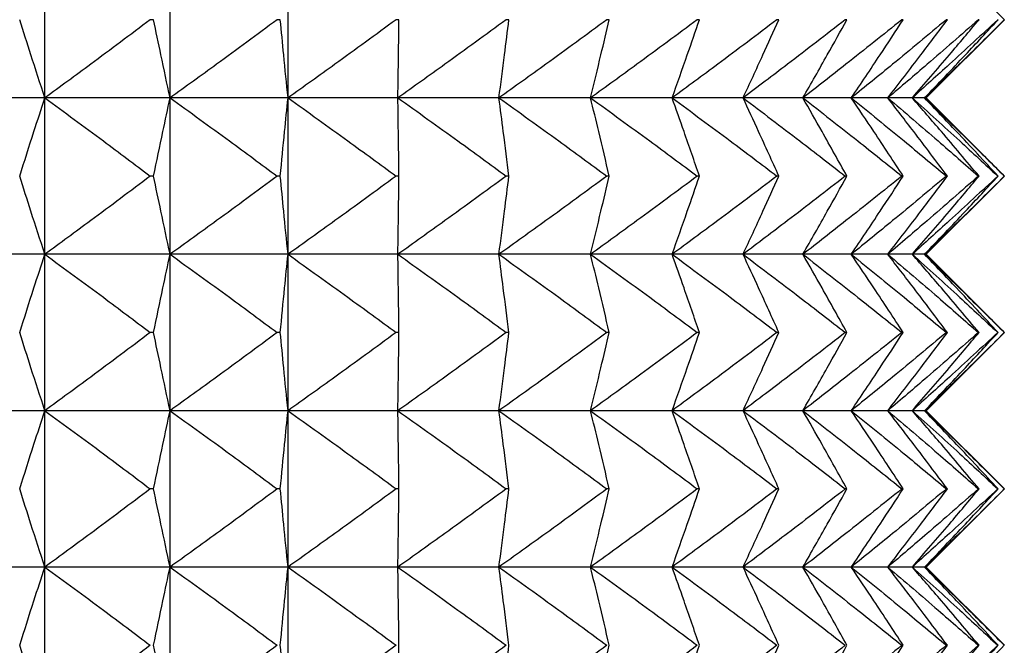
# Model space of a CAD drawing. Header units: millimetres. Extents: x 0 to 210, y 0 to 297.
# Tile 77 of 80: x 178.27 to 180.16, y 272.18 to 273.38. Entities that reach past the tile are written whole.
import ezdxf

# ---------------------------------------------------------------- set-up
doc = ezdxf.new("R2010")
doc.units = ezdxf.units.MM

msp = doc.modelspace()

# ---------------------------------------------------------------- linework, layer by layer
at = {"color": 7, "linetype": 'Continuous', "lineweight": 25}
for p, q in [((178.3182, 273.2273), (178.3182, 273.5273)), ((178.5586, 273.2273), (178.5586, 273.5273)), ((178.785, 273.2273), (178.785, 273.5273)), ((180.1603, 273.3773), (180.0103, 273.5273)), ((178.5269, 273.3773), (178.5205, 273.3773)), ((178.7702, 273.3773), (178.7642, 273.3773)), ((178.9981, 273.3773), (178.9925, 273.3773)), ((179.2091, 273.3773), (179.2039, 273.3773)), ((179.4018, 273.3773), (179.3971, 273.3773)), ((179.575, 273.3773), (179.5708, 273.3773)), ((179.7274, 273.3773), (179.7238, 273.3773)), ((179.8581, 273.3773), (179.855, 273.3773)), ((179.9661, 273.3773), (179.9637, 273.3773)), ((180.0103, 273.2273), (180.1603, 273.3773)), ((180.0509, 273.3773), (180.049, 273.3773)), ((180.1117, 273.3773), (180.1105, 273.3773)), ((180.1483, 273.3773), (180.1476, 273.3773)), ((178.3182, 273.2273), (178.0655, 273.2273)), ((178.3182, 272.9273), (178.3182, 273.2273)), ((178.5586, 273.2273), (178.3182, 273.2273)), ((178.5586, 272.9273), (178.5586, 273.2273)), ((178.785, 273.2273), (178.5586, 273.2273)), ((178.785, 272.9273), (178.785, 273.2273)), ((178.996, 273.2273), (178.785, 273.2273)), ((179.19, 273.2273), (178.996, 273.2273)), ((179.3659, 273.2273), (179.19, 273.2273)), ((179.5225, 273.2273), (179.3659, 273.2273)), ((179.6587, 273.2273), (179.5225, 273.2273)), ((179.7736, 273.2273), (179.6587, 273.2273)), ((179.8665, 273.2273), (179.7736, 273.2273)), ((179.9366, 273.2273), (179.8665, 273.2273)), ((179.9837, 273.2273), (179.9366, 273.2273)), ((180.0073, 273.2273), (179.9837, 273.2273)), ((180.0103, 273.2273), (180.0073, 273.2273)), ((180.1603, 273.0773), (180.0103, 273.2273)), ((178.5269, 273.0773), (178.5205, 273.0773)), ((178.7702, 273.0773), (178.7642, 273.0773)), ((178.9981, 273.0773), (178.9925, 273.0773)), ((179.2091, 273.0773), (179.2039, 273.0773)), ((179.4018, 273.0773), (179.3971, 273.0773)), ((179.575, 273.0773), (179.5708, 273.0773)), ((179.7274, 273.0773), (179.7238, 273.0773)), ((179.8581, 273.0773), (179.855, 273.0773)), ((179.9661, 273.0773), (179.9637, 273.0773)), ((180.0103, 272.9273), (180.1603, 273.0773)), ((180.0509, 273.0773), (180.049, 273.0773)), ((180.1117, 273.0773), (180.1105, 273.0773)), ((180.1483, 273.0773), (180.1476, 273.0773)), ((178.3182, 272.9273), (178.0655, 272.9273)), ((178.3182, 272.6273), (178.3182, 272.9273)), ((178.5586, 272.9273), (178.3182, 272.9273)), ((178.5586, 272.6273), (178.5586, 272.9273)), ((178.785, 272.9273), (178.5586, 272.9273)), ((178.785, 272.6273), (178.785, 272.9273)), ((178.996, 272.9273), (178.785, 272.9273)), ((179.19, 272.9273), (178.996, 272.9273)), ((179.3659, 272.9273), (179.19, 272.9273)), ((179.5225, 272.9273), (179.3659, 272.9273)), ((179.6587, 272.9273), (179.5225, 272.9273)), ((179.7736, 272.9273), (179.6587, 272.9273)), ((179.8665, 272.9273), (179.7736, 272.9273)), ((179.9366, 272.9273), (179.8665, 272.9273)), ((179.9837, 272.9273), (179.9366, 272.9273)), ((180.0073, 272.9273), (179.9837, 272.9273)), ((180.0103, 272.9273), (180.0073, 272.9273)), ((180.1603, 272.7773), (180.0103, 272.9273)), ((178.5269, 272.7773), (178.5205, 272.7773)), ((178.7702, 272.7773), (178.7642, 272.7773)), ((178.9981, 272.7773), (178.9925, 272.7773)), ((179.2091, 272.7773), (179.2039, 272.7773)), ((179.4018, 272.7773), (179.3971, 272.7773)), ((179.575, 272.7773), (179.5708, 272.7773)), ((179.7274, 272.7773), (179.7238, 272.7773)), ((179.8581, 272.7773), (179.855, 272.7773)), ((179.9661, 272.7773), (179.9637, 272.7773)), ((180.0103, 272.6273), (180.1603, 272.7773)), ((180.0509, 272.7773), (180.049, 272.7773)), ((180.1117, 272.7773), (180.1105, 272.7773)), ((180.1483, 272.7773), (180.1476, 272.7773)), ((178.3182, 272.6273), (178.0655, 272.6273)), ((178.3182, 272.3273), (178.3182, 272.6273)), ((178.5586, 272.6273), (178.3182, 272.6273)), ((178.5586, 272.3273), (178.5586, 272.6273)), ((178.785, 272.6273), (178.5586, 272.6273)), ((178.785, 272.3273), (178.785, 272.6273)), ((178.996, 272.6273), (178.785, 272.6273)), ((179.19, 272.6273), (178.996, 272.6273)), ((179.3659, 272.6273), (179.19, 272.6273)), ((179.5225, 272.6273), (179.3659, 272.6273)), ((179.6587, 272.6273), (179.5225, 272.6273)), ((179.7736, 272.6273), (179.6587, 272.6273)), ((179.8665, 272.6273), (179.7736, 272.6273)), ((179.9366, 272.6273), (179.8665, 272.6273)), ((179.9837, 272.6273), (179.9366, 272.6273)), ((180.0073, 272.6273), (179.9837, 272.6273)), ((180.0103, 272.6273), (180.0073, 272.6273)), ((180.1603, 272.4773), (180.0103, 272.6273)), ((178.5269, 272.4773), (178.5205, 272.4773)), ((178.7702, 272.4773), (178.7642, 272.4773)), ((178.9981, 272.4773), (178.9925, 272.4773)), ((179.2091, 272.4773), (179.2039, 272.4773)), ((179.4018, 272.4773), (179.3971, 272.4773)), ((179.575, 272.4773), (179.5708, 272.4773)), ((179.7274, 272.4773), (179.7238, 272.4773)), ((179.8581, 272.4773), (179.855, 272.4773)), ((179.9661, 272.4773), (179.9637, 272.4773)), ((180.0103, 272.3273), (180.1603, 272.4773)), ((180.0509, 272.4773), (180.049, 272.4773)), ((180.1117, 272.4773), (180.1105, 272.4773)), ((180.1483, 272.4773), (180.1476, 272.4773)), ((178.3182, 272.3273), (178.0655, 272.3273)), ((178.3182, 272.0273), (178.3182, 272.3273)), ((178.5586, 272.3273), (178.3182, 272.3273)), ((178.5586, 272.0273), (178.5586, 272.3273)), ((178.785, 272.3273), (178.5586, 272.3273)), ((178.785, 272.0273), (178.785, 272.3273)), ((178.996, 272.3273), (178.785, 272.3273)), ((179.19, 272.3273), (178.996, 272.3273)), ((179.3659, 272.3273), (179.19, 272.3273)), ((179.5225, 272.3273), (179.3659, 272.3273)), ((179.6587, 272.3273), (179.5225, 272.3273)), ((179.7736, 272.3273), (179.6587, 272.3273)), ((179.8665, 272.3273), (179.7736, 272.3273)), ((179.9366, 272.3273), (179.8665, 272.3273)), ((179.9837, 272.3273), (179.9366, 272.3273)), ((180.0073, 272.3273), (179.9837, 272.3273)), ((180.0103, 272.3273), (180.0073, 272.3273)), ((180.1603, 272.1773), (180.0103, 272.3273))]:
    msp.add_line(p, q, dxfattribs=at)
for points, knots in [([(178.3182, 273.2273), (178.3092, 273.2548), (178.2929, 273.3047), (178.277, 273.3548), (178.2699, 273.3773)], [0, 0, 0, 0, 0.550653, 1, 1, 1, 1]), ([(178.5205, 273.3773), (178.4825, 273.3487), (178.4154, 273.2983), (178.3476, 273.2488), (178.3182, 273.2273)], [0, 0, 0, 0, 0.566751, 1, 1, 1, 1]), ([(178.5586, 273.2273), (178.5527, 273.2548), (178.542, 273.3048), (178.5316, 273.3548), (178.5269, 273.3773)], [0, 0, 0, 0, 0.550413, 1, 1, 1, 1]), ([(178.7642, 273.3773), (178.7255, 273.3487), (178.6573, 273.2983), (178.5884, 273.2488), (178.5586, 273.2273)], [0, 0, 0, 0, 0.566717, 1, 1, 1, 1]), ([(178.785, 273.2273), (178.7822, 273.2548), (178.7772, 273.3048), (178.7724, 273.3548), (178.7702, 273.3773)], [0, 0, 0, 0, 0.550259, 1, 1, 1, 1]), ([(178.9925, 273.3773), (178.9535, 273.3487), (178.8846, 273.2983), (178.8151, 273.2488), (178.785, 273.2273)], [0, 0, 0, 0, 0.566697, 1, 1, 1, 1]), ([(178.996, 273.2273), (178.9963, 273.2548), (178.9971, 273.3048), (178.9978, 273.3548), (178.9981, 273.3773)], [0, 0, 0, 0, 0.550215, 1, 1, 1, 1]), ([(179.2039, 273.3773), (179.1648, 273.3487), (179.0958, 273.2983), (179.0261, 273.2488), (178.996, 273.2273)], [0, 0, 0, 0, 0.566692, 1, 1, 1, 1]), ([(179.19, 273.2273), (179.1936, 273.2548), (179.2, 273.3048), (179.2063, 273.3548), (179.2091, 273.3773)], [0, 0, 0, 0, 0.550288, 1, 1, 1, 1]), ([(179.3971, 273.3773), (179.3582, 273.3487), (179.2895, 273.2983), (179.2201, 273.2488), (179.19, 273.2273)], [0, 0, 0, 0, 0.566701, 1, 1, 1, 1]), ([(179.3659, 273.2273), (179.3726, 273.2548), (179.3847, 273.3048), (179.3965, 273.3548), (179.4018, 273.3773)], [0, 0, 0, 0, 0.550466, 1, 1, 1, 1]), ([(179.5708, 273.3773), (179.5323, 273.3487), (179.4643, 273.2983), (179.3957, 273.2488), (179.3659, 273.2273)], [0, 0, 0, 0, 0.566724, 1, 1, 1, 1]), ([(179.5225, 273.2273), (179.5322, 273.2548), (179.55, 273.3047), (179.5672, 273.3548), (179.575, 273.3773)], [0, 0, 0, 0, 0.550723, 1, 1, 1, 1]), ([(179.7238, 273.3773), (179.6859, 273.3487), (179.6192, 273.2983), (179.5517, 273.2488), (179.5225, 273.2273)], [0, 0, 0, 0, 0.566762, 1, 1, 1, 1]), ([(179.6587, 273.2273), (179.6715, 273.2548), (179.6946, 273.3047), (179.7172, 273.3548), (179.7274, 273.3773)], [0, 0, 0, 0, 0.551023, 1, 1, 1, 1]), ([(179.855, 273.3773), (179.8181, 273.3487), (179.753, 273.2983), (179.6872, 273.2488), (179.6587, 273.2273)], [0, 0, 0, 0, 0.566816, 1, 1, 1, 1]), ([(179.7736, 273.2273), (179.7893, 273.2548), (179.8177, 273.3046), (179.8456, 273.3548), (179.8581, 273.3773)], [0, 0, 0, 0, 0.551339, 1, 1, 1, 1]), ([(179.9637, 273.3773), (179.9279, 273.3487), (179.8649, 273.2983), (179.8012, 273.2488), (179.7736, 273.2273)], [0, 0, 0, 0, 0.566888, 1, 1, 1, 1]), ([(179.8665, 273.2273), (179.885, 273.2548), (179.9185, 273.3046), (179.9514, 273.3548), (179.9661, 273.3773)], [0, 0, 0, 0, 0.551645, 1, 1, 1, 1]), ([(180.049, 273.3773), (180.0147, 273.3487), (179.9542, 273.2983), (179.893, 273.2488), (179.8665, 273.2273)], [0, 0, 0, 0, 0.566978, 1, 1, 1, 1]), ([(179.9366, 273.2273), (179.9578, 273.2548), (179.9962, 273.3045), (180.034, 273.3548), (180.0509, 273.3773)], [0, 0, 0, 0, 0.551929, 1, 1, 1, 1]), ([(180.1105, 273.3773), (180.0778, 273.3487), (180.0202, 273.2983), (179.9619, 273.2488), (179.9366, 273.2273)], [0, 0, 0, 0, 0.56709, 1, 1, 1, 1]), ([(179.9837, 273.2273), (180.0074, 273.2548), (180.0505, 273.3045), (180.0928, 273.3548), (180.1117, 273.3773)], [0, 0, 0, 0, 0.552182, 1, 1, 1, 1]), ([(180.1476, 273.3773), (180.1168, 273.3487), (180.0625, 273.2984), (180.0075, 273.2488), (179.9837, 273.2273)], [0, 0, 0, 0, 0.567226, 1, 1, 1, 1]), ([(180.0073, 273.2273), (180.0334, 273.2547), (180.0808, 273.3044), (180.1274, 273.3548), (180.1483, 273.3773)], [0, 0, 0, 0, 0.552405, 1, 1, 1, 1]), ([(180.1602, 273.3773), (180.1315, 273.3487), (180.0809, 273.2984), (180.0295, 273.2488), (180.0073, 273.2273)], [0, 0, 0, 0, 0.567387, 1, 1, 1, 1]), ([(178.2699, 273.0773), (178.2789, 273.1058), (178.2948, 273.1559), (178.3112, 273.2058), (178.3182, 273.2273)], [0, 0, 0, 0, 0.569391, 1, 1, 1, 1]), ([(178.3182, 273.2273), (178.3557, 273.1999), (178.4235, 273.1503), (178.4905, 273.0999), (178.5205, 273.0773)], [0, 0, 0, 0, 0.553213, 1, 1, 1, 1]), ([(178.5269, 273.0773), (178.5328, 273.1058), (178.5433, 273.1558), (178.554, 273.2058), (178.5586, 273.2273)], [0, 0, 0, 0, 0.569636, 1, 1, 1, 1]), ([(178.5586, 273.2273), (178.5967, 273.1999), (178.6655, 273.1503), (178.7337, 273.0999), (178.7642, 273.0773)], [0, 0, 0, 0, 0.553248, 1, 1, 1, 1]), ([(178.7702, 273.0773), (178.7729, 273.1058), (178.7778, 273.1558), (178.7828, 273.2058), (178.785, 273.2273)], [0, 0, 0, 0, 0.569793, 1, 1, 1, 1]), ([(178.785, 273.2273), (178.8234, 273.1999), (178.8929, 273.1503), (178.9617, 273.0999), (178.9925, 273.0773)], [0, 0, 0, 0, 0.553268, 1, 1, 1, 1]), ([(178.9981, 273.0773), (178.9977, 273.1058), (178.997, 273.1558), (178.9963, 273.2058), (178.996, 273.2273)], [0, 0, 0, 0, 0.569838, 1, 1, 1, 1]), ([(178.996, 273.2273), (179.0345, 273.1999), (179.1041, 273.1503), (179.1731, 273.0999), (179.2039, 273.0773)], [0, 0, 0, 0, 0.553273, 1, 1, 1, 1]), ([(179.2091, 273.0773), (179.2055, 273.1058), (179.1993, 273.1558), (179.1928, 273.2058), (179.19, 273.2273)], [0, 0, 0, 0, 0.5697635, 1, 1, 1, 1]), ([(179.19, 273.2273), (179.2284, 273.1999), (179.2978, 273.1503), (179.3665, 273.0999), (179.3971, 273.0773)], [0, 0, 0, 0, 0.553264, 1, 1, 1, 1]), ([(179.4018, 273.0773), (179.3951, 273.1058), (179.3833, 273.1558), (179.3712, 273.2058), (179.3659, 273.2273)], [0, 0, 0, 0, 0.569582, 1, 1, 1, 1]), ([(179.3659, 273.2273), (179.4039, 273.1999), (179.4725, 273.1503), (179.5405, 273.0999), (179.5708, 273.0773)], [0, 0, 0, 0, 0.553241, 1, 1, 1, 1]), ([(179.575, 273.0773), (179.5651, 273.1058), (179.5479, 273.1559), (179.5301, 273.2058), (179.5225, 273.2273)], [0, 0, 0, 0, 0.56932, 1, 1, 1, 1]), ([(179.5225, 273.2273), (179.5598, 273.1999), (179.6272, 273.1503), (179.694, 273.0999), (179.7238, 273.0773)], [0, 0, 0, 0, 0.553202, 1, 1, 1, 1]), ([(179.7274, 273.0773), (179.7145, 273.1058), (179.6919, 273.1559), (179.6687, 273.2058), (179.6587, 273.2273)], [0, 0, 0, 0, 0.569014, 1, 1, 1, 1]), ([(179.6587, 273.2273), (179.6951, 273.1999), (179.7608, 273.1503), (179.8259, 273.0999), (179.855, 273.0773)], [0, 0, 0, 0, 0.553148, 1, 1, 1, 1]), ([(179.8581, 273.0773), (179.8422, 273.1058), (179.8144, 273.156), (179.7859, 273.2058), (179.7736, 273.2273)], [0, 0, 0, 0, 0.568693, 1, 1, 1, 1]), ([(179.7736, 273.2273), (179.8088, 273.1999), (179.8725, 273.1503), (179.9355, 273.0999), (179.9637, 273.0773)], [0, 0, 0, 0, 0.553076, 1, 1, 1, 1]), ([(179.9661, 273.0773), (179.9474, 273.1058), (179.9145, 273.1561), (179.8809, 273.2058), (179.8665, 273.2273)], [0, 0, 0, 0, 0.568382, 1, 1, 1, 1]), ([(179.8665, 273.2273), (179.9003, 273.1999), (179.9615, 273.1503), (180.022, 273.0999), (180.049, 273.0773)], [0, 0, 0, 0, 0.5529852, 1, 1, 1, 1]), ([(180.0509, 273.0773), (180.0294, 273.1059), (179.9917, 273.1561), (179.9532, 273.2058), (179.9366, 273.2273)], [0, 0, 0, 0, 0.568093, 1, 1, 1, 1]), ([(179.9366, 273.2273), (179.9689, 273.1999), (180.0271, 273.1503), (180.0847, 273.0998), (180.1105, 273.0773)], [0, 0, 0, 0, 0.552873, 1, 1, 1, 1]), ([(180.1117, 273.0773), (180.0877, 273.1059), (180.0453, 273.1562), (180.0023, 273.2058), (179.9837, 273.2273)], [0, 0, 0, 0, 0.567835, 1, 1, 1, 1]), ([(179.9837, 273.2273), (180.0141, 273.1999), (180.0691, 273.1502), (180.1233, 273.0998), (180.1476, 273.0773)], [0, 0, 0, 0, 0.5527365, 1, 1, 1, 1]), ([(180.1483, 273.0773), (180.1218, 273.1059), (180.0751, 273.1562), (180.0278, 273.2058), (180.0073, 273.2273)], [0, 0, 0, 0, 0.5676088, 1, 1, 1, 1]), ([(180.0073, 273.2273), (180.0357, 273.1999), (180.087, 273.1502), (180.1376, 273.0998), (180.1602, 273.0773)], [0, 0, 0, 0, 0.552574, 1, 1, 1, 1]), ([(178.3182, 272.9273), (178.3092, 272.9548), (178.2929, 273.0047), (178.277, 273.0548), (178.2699, 273.0773)], [0, 0, 0, 0, 0.550613, 1, 1, 1, 1]), ([(178.5205, 273.0773), (178.4825, 273.0487), (178.4154, 272.9983), (178.3476, 272.9488), (178.3182, 272.9273)], [0, 0, 0, 0, 0.566771, 1, 1, 1, 1]), ([(178.5586, 272.9273), (178.5527, 272.9548), (178.542, 273.0048), (178.5316, 273.0548), (178.5269, 273.0773)], [0, 0, 0, 0, 0.55037, 1, 1, 1, 1]), ([(178.7642, 273.0773), (178.7255, 273.0487), (178.6573, 272.9983), (178.5884, 272.9488), (178.5586, 272.9273)], [0, 0, 0, 0, 0.566736, 1, 1, 1, 1]), ([(178.785, 272.9273), (178.7822, 272.9548), (178.7772, 273.0048), (178.7724, 273.0548), (178.7702, 273.0773)], [0, 0, 0, 0, 0.550215, 1, 1, 1, 1]), ([(178.9925, 273.0773), (178.9535, 273.0487), (178.8846, 272.9983), (178.8151, 272.9488), (178.785, 272.9273)], [0, 0, 0, 0, 0.566716, 1, 1, 1, 1]), ([(178.996, 272.9273), (178.9963, 272.9548), (178.9971, 273.0048), (178.9978, 273.0548), (178.9981, 273.0773)], [0, 0, 0, 0, 0.55017, 1, 1, 1, 1]), ([(179.2039, 273.0773), (179.1648, 273.0487), (179.0958, 272.9983), (179.0261, 272.9488), (178.996, 272.9273)], [0, 0, 0, 0, 0.566711, 1, 1, 1, 1]), ([(179.19, 272.9273), (179.1936, 272.9548), (179.2, 273.0048), (179.2063, 273.0548), (179.2091, 273.0773)], [0, 0, 0, 0, 0.550244, 1, 1, 1, 1]), ([(179.3971, 273.0773), (179.3582, 273.0487), (179.2895, 272.9983), (179.2201, 272.9488), (179.19, 272.9273)], [0, 0, 0, 0, 0.566721, 1, 1, 1, 1]), ([(179.3659, 272.9273), (179.3726, 272.9548), (179.3847, 273.0048), (179.3965, 273.0548), (179.4018, 273.0773)], [0, 0, 0, 0, 0.550424, 1, 1, 1, 1]), ([(179.5708, 273.0773), (179.5323, 273.0487), (179.4643, 272.9983), (179.3957, 272.9488), (179.3659, 272.9273)], [0, 0, 0, 0, 0.566743, 1, 1, 1, 1]), ([(179.5225, 272.9273), (179.5322, 272.9548), (179.55, 273.0047), (179.5672, 273.0548), (179.575, 273.0773)], [0, 0, 0, 0, 0.550683, 1, 1, 1, 1]), ([(179.7238, 273.0773), (179.6859, 273.0487), (179.6192, 272.9983), (179.5517, 272.9488), (179.5225, 272.9273)], [0, 0, 0, 0, 0.566782, 1, 1, 1, 1]), ([(179.6587, 272.9273), (179.6715, 272.9548), (179.6946, 273.0047), (179.7172, 273.0548), (179.7274, 273.0773)], [0, 0, 0, 0, 0.550986, 1, 1, 1, 1]), ([(179.855, 273.0773), (179.8181, 273.0487), (179.753, 272.9983), (179.6872, 272.9488), (179.6587, 272.9273)], [0, 0, 0, 0, 0.566837, 1, 1, 1, 1]), ([(179.7736, 272.9273), (179.7893, 272.9548), (179.8177, 273.0046), (179.8456, 273.0548), (179.8581, 273.0773)], [0, 0, 0, 0, 0.5513048, 1, 1, 1, 1]), ([(179.9637, 273.0773), (179.9279, 273.0487), (179.8649, 272.9983), (179.8012, 272.9488), (179.7736, 272.9273)], [0, 0, 0, 0, 0.566909, 1, 1, 1, 1]), ([(179.8665, 272.9273), (179.885, 272.9548), (179.9185, 273.0046), (179.9514, 273.0548), (179.9661, 273.0773)], [0, 0, 0, 0, 0.551614, 1, 1, 1, 1]), ([(180.049, 273.0773), (180.0147, 273.0487), (179.9542, 272.9983), (179.893, 272.9488), (179.8665, 272.9273)], [0, 0, 0, 0, 0.567, 1, 1, 1, 1]), ([(179.9366, 272.9273), (179.9578, 272.9548), (179.9962, 273.0045), (180.034, 273.0548), (180.0509, 273.0773)], [0, 0, 0, 0, 0.551901, 1, 1, 1, 1]), ([(180.1105, 273.0773), (180.0778, 273.0487), (180.0202, 272.9983), (179.9619, 272.9488), (179.9366, 272.9273)], [0, 0, 0, 0, 0.567114, 1, 1, 1, 1]), ([(179.9837, 272.9273), (180.0074, 272.9548), (180.0505, 273.0045), (180.0928, 273.0548), (180.1117, 273.0773)], [0, 0, 0, 0, 0.552156, 1, 1, 1, 1]), ([(180.1476, 273.0773), (180.1168, 273.0487), (180.0625, 272.9984), (180.0075, 272.9488), (179.9837, 272.9273)], [0, 0, 0, 0, 0.567251, 1, 1, 1, 1]), ([(180.0073, 272.9273), (180.0334, 272.9547), (180.0808, 273.0044), (180.1274, 273.0548), (180.1483, 273.0773)], [0, 0, 0, 0, 0.552382, 1, 1, 1, 1]), ([(180.1602, 273.0773), (180.1315, 273.0487), (180.0809, 272.9984), (180.0295, 272.9488), (180.0073, 272.9273)], [0, 0, 0, 0, 0.5674145, 1, 1, 1, 1]), ([(178.2699, 272.7773), (178.2789, 272.8058), (178.2948, 272.8559), (178.3112, 272.9058), (178.3182, 272.9273)], [0, 0, 0, 0, 0.56934, 1, 1, 1, 1]), ([(178.3182, 272.9273), (178.3557, 272.8999), (178.4235, 272.8503), (178.4905, 272.7999), (178.5205, 272.7773)], [0, 0, 0, 0, 0.553229, 1, 1, 1, 1]), ([(178.5269, 272.7773), (178.5328, 272.8058), (178.5433, 272.8558), (178.554, 272.9058), (178.5586, 272.9273)], [0, 0, 0, 0, 0.569582, 1, 1, 1, 1]), ([(178.5586, 272.9273), (178.5967, 272.8999), (178.6655, 272.8503), (178.7337, 272.7999), (178.7642, 272.7773)], [0, 0, 0, 0, 0.553264, 1, 1, 1, 1]), ([(178.7702, 272.7773), (178.7729, 272.8058), (178.7778, 272.8558), (178.7828, 272.9058), (178.785, 272.9273)], [0, 0, 0, 0, 0.569737, 1, 1, 1, 1]), ([(178.785, 272.9273), (178.8234, 272.8999), (178.8929, 272.8503), (178.9617, 272.7999), (178.9925, 272.7773)], [0, 0, 0, 0, 0.553283, 1, 1, 1, 1]), ([(178.9981, 272.7773), (178.9977, 272.8058), (178.997, 272.8558), (178.9963, 272.9058), (178.996, 272.9273)], [0, 0, 0, 0, 0.569782, 1, 1, 1, 1]), ([(178.996, 272.9273), (179.0345, 272.8999), (179.1041, 272.8503), (179.1731, 272.7999), (179.2039, 272.7773)], [0, 0, 0, 0, 0.553288, 1, 1, 1, 1]), ([(179.2091, 272.7773), (179.2055, 272.8058), (179.1992, 272.8558), (179.1928, 272.9058), (179.19, 272.9273)], [0, 0, 0, 0, 0.569708, 1, 1, 1, 1]), ([(179.19, 272.9273), (179.2284, 272.8999), (179.2978, 272.8503), (179.3665, 272.7999), (179.3971, 272.7773)], [0, 0, 0, 0, 0.553279, 1, 1, 1, 1]), ([(179.4018, 272.7773), (179.3951, 272.8058), (179.3833, 272.8558), (179.3712, 272.9058), (179.3659, 272.9273)], [0, 0, 0, 0, 0.569528, 1, 1, 1, 1]), ([(179.3659, 272.9273), (179.4039, 272.8999), (179.4725, 272.8503), (179.5405, 272.7999), (179.5708, 272.7773)], [0, 0, 0, 0, 0.553256, 1, 1, 1, 1]), ([(179.575, 272.7773), (179.5651, 272.8058), (179.5479, 272.8559), (179.5301, 272.9058), (179.5225, 272.9273)], [0, 0, 0, 0, 0.56927, 1, 1, 1, 1]), ([(179.5225, 272.9273), (179.5598, 272.8999), (179.6272, 272.8503), (179.694, 272.7999), (179.7238, 272.7773)], [0, 0, 0, 0, 0.553218, 1, 1, 1, 1]), ([(179.7274, 272.7773), (179.7145, 272.8058), (179.6919, 272.8559), (179.6687, 272.9058), (179.6587, 272.9273)], [0, 0, 0, 0, 0.568968, 1, 1, 1, 1]), ([(179.6587, 272.9273), (179.6951, 272.8999), (179.7608, 272.8503), (179.8259, 272.7998), (179.855, 272.7773)], [0, 0, 0, 0, 0.553164, 1, 1, 1, 1]), ([(179.8581, 272.7773), (179.8422, 272.8058), (179.8144, 272.856), (179.7859, 272.9058), (179.7736, 272.9273)], [0, 0, 0, 0, 0.568651, 1, 1, 1, 1]), ([(179.7736, 272.9273), (179.8088, 272.8999), (179.8725, 272.8503), (179.9355, 272.7998), (179.9637, 272.7773)], [0, 0, 0, 0, 0.553093, 1, 1, 1, 1]), ([(179.9661, 272.7773), (179.9474, 272.8058), (179.9145, 272.8561), (179.8809, 272.9058), (179.8665, 272.9273)], [0, 0, 0, 0, 0.568343, 1, 1, 1, 1]), ([(179.8665, 272.9273), (179.9003, 272.8999), (179.9615, 272.8503), (180.022, 272.7998), (180.049, 272.7773)], [0, 0, 0, 0, 0.553003, 1, 1, 1, 1]), ([(180.0509, 272.7773), (180.0294, 272.8058), (179.9917, 272.8561), (179.9532, 272.9058), (179.9366, 272.9273)], [0, 0, 0, 0, 0.568058, 1, 1, 1, 1]), ([(179.9366, 272.9273), (179.9689, 272.8999), (180.0271, 272.8503), (180.0847, 272.7998), (180.1105, 272.7773)], [0, 0, 0, 0, 0.552892, 1, 1, 1, 1]), ([(180.1117, 272.7773), (180.0877, 272.8059), (180.0453, 272.8561), (180.0023, 272.9058), (179.9837, 272.9273)], [0, 0, 0, 0, 0.567802, 1, 1, 1, 1]), ([(179.9837, 272.9273), (180.0141, 272.8999), (180.0691, 272.8502), (180.1233, 272.7998), (180.1476, 272.7773)], [0, 0, 0, 0, 0.552757, 1, 1, 1, 1]), ([(180.1483, 272.7773), (180.1218, 272.8059), (180.0751, 272.8562), (180.0278, 272.9058), (180.0073, 272.9273)], [0, 0, 0, 0, 0.567579, 1, 1, 1, 1]), ([(180.0073, 272.9273), (180.0357, 272.8999), (180.087, 272.8502), (180.1376, 272.7998), (180.1602, 272.7773)], [0, 0, 0, 0, 0.552596, 1, 1, 1, 1]), ([(178.3182, 272.6273), (178.3092, 272.6548), (178.2929, 272.7047), (178.277, 272.7548), (178.2699, 272.7773)], [0, 0, 0, 0, 0.550613, 1, 1, 1, 1]), ([(178.5205, 272.7773), (178.4825, 272.7487), (178.4154, 272.6983), (178.3476, 272.6488), (178.3182, 272.6273)], [0, 0, 0, 0, 0.566736, 1, 1, 1, 1]), ([(178.5586, 272.6273), (178.5527, 272.6548), (178.542, 272.7048), (178.5316, 272.7548), (178.5269, 272.7773)], [0, 0, 0, 0, 0.55037, 1, 1, 1, 1]), ([(178.7642, 272.7773), (178.7255, 272.7487), (178.6573, 272.6983), (178.5884, 272.6488), (178.5586, 272.6273)], [0, 0, 0, 0, 0.566702, 1, 1, 1, 1]), ([(178.785, 272.6273), (178.7822, 272.6548), (178.7772, 272.7048), (178.7724, 272.7548), (178.7702, 272.7773)], [0, 0, 0, 0, 0.550215, 1, 1, 1, 1]), ([(178.9925, 272.7773), (178.9535, 272.7487), (178.8846, 272.6983), (178.8151, 272.6488), (178.785, 272.6273)], [0, 0, 0, 0, 0.5666824, 1, 1, 1, 1]), ([(178.996, 272.6273), (178.9963, 272.6548), (178.9971, 272.7048), (178.9978, 272.7548), (178.9981, 272.7773)], [0, 0, 0, 0, 0.55017, 1, 1, 1, 1]), ([(179.2039, 272.7773), (179.1648, 272.7487), (179.0958, 272.6983), (179.0261, 272.6488), (178.996, 272.6273)], [0, 0, 0, 0, 0.566678, 1, 1, 1, 1]), ([(179.19, 272.6273), (179.1936, 272.6548), (179.2, 272.7048), (179.2063, 272.7548), (179.2091, 272.7773)], [0, 0, 0, 0, 0.550244, 1, 1, 1, 1]), ([(179.3971, 272.7773), (179.3582, 272.7487), (179.2895, 272.6983), (179.2201, 272.6488), (179.19, 272.6273)], [0, 0, 0, 0, 0.566686, 1, 1, 1, 1]), ([(179.3659, 272.6273), (179.3726, 272.6548), (179.3847, 272.7048), (179.3965, 272.7548), (179.4018, 272.7773)], [0, 0, 0, 0, 0.550424, 1, 1, 1, 1]), ([(179.5708, 272.7773), (179.5323, 272.7487), (179.4643, 272.6983), (179.3957, 272.6488), (179.3659, 272.6273)], [0, 0, 0, 0, 0.566709, 1, 1, 1, 1]), ([(179.5225, 272.6273), (179.5322, 272.6548), (179.55, 272.7047), (179.5672, 272.7548), (179.575, 272.7773)], [0, 0, 0, 0, 0.550683, 1, 1, 1, 1]), ([(179.7238, 272.7773), (179.6859, 272.7487), (179.6192, 272.6983), (179.5517, 272.6488), (179.5225, 272.6273)], [0, 0, 0, 0, 0.566747, 1, 1, 1, 1]), ([(179.6587, 272.6273), (179.6715, 272.6548), (179.6946, 272.7047), (179.7172, 272.7548), (179.7274, 272.7773)], [0, 0, 0, 0, 0.550986, 1, 1, 1, 1]), ([(179.855, 272.7773), (179.8181, 272.7487), (179.753, 272.6983), (179.6872, 272.6488), (179.6587, 272.6273)], [0, 0, 0, 0, 0.5668, 1, 1, 1, 1]), ([(179.7736, 272.6273), (179.7893, 272.6548), (179.8177, 272.7046), (179.8456, 272.7548), (179.8581, 272.7773)], [0, 0, 0, 0, 0.5513048, 1, 1, 1, 1]), ([(179.9637, 272.7773), (179.9279, 272.7487), (179.8649, 272.6983), (179.8012, 272.6488), (179.7736, 272.6273)], [0, 0, 0, 0, 0.566871, 1, 1, 1, 1]), ([(179.8665, 272.6273), (179.885, 272.6548), (179.9185, 272.7046), (179.9514, 272.7548), (179.9661, 272.7773)], [0, 0, 0, 0, 0.551614, 1, 1, 1, 1]), ([(180.049, 272.7773), (180.0147, 272.7487), (179.9542, 272.6983), (179.893, 272.6488), (179.8665, 272.6273)], [0, 0, 0, 0, 0.56696, 1, 1, 1, 1]), ([(179.9366, 272.6273), (179.9578, 272.6548), (179.9962, 272.7045), (180.034, 272.7548), (180.0509, 272.7773)], [0, 0, 0, 0, 0.551901, 1, 1, 1, 1]), ([(180.1105, 272.7773), (180.0778, 272.7487), (180.0202, 272.6983), (179.9619, 272.6488), (179.9366, 272.6273)], [0, 0, 0, 0, 0.567071, 1, 1, 1, 1]), ([(179.9837, 272.6273), (180.0074, 272.6548), (180.0505, 272.7045), (180.0928, 272.7548), (180.1117, 272.7773)], [0, 0, 0, 0, 0.552156, 1, 1, 1, 1]), ([(180.1476, 272.7773), (180.1168, 272.7487), (180.0625, 272.6984), (180.0075, 272.6488), (179.9837, 272.6273)], [0, 0, 0, 0, 0.567206, 1, 1, 1, 1]), ([(180.0073, 272.6273), (180.0334, 272.6547), (180.0808, 272.7044), (180.1274, 272.7548), (180.1483, 272.7773)], [0, 0, 0, 0, 0.552382, 1, 1, 1, 1]), ([(180.1602, 272.7773), (180.1315, 272.7487), (180.0809, 272.6984), (180.0295, 272.6488), (180.0073, 272.6273)], [0, 0, 0, 0, 0.567366, 1, 1, 1, 1]), ([(178.2699, 272.4773), (178.2789, 272.5058), (178.2948, 272.5559), (178.3112, 272.6058), (178.3182, 272.6273)], [0, 0, 0, 0, 0.569391, 1, 1, 1, 1]), ([(178.3182, 272.6273), (178.3557, 272.5999), (178.4235, 272.5503), (178.4905, 272.4999), (178.5205, 272.4773)], [0, 0, 0, 0, 0.553213, 1, 1, 1, 1]), ([(178.5269, 272.4773), (178.5328, 272.5058), (178.5433, 272.5558), (178.554, 272.6058), (178.5586, 272.6273)], [0, 0, 0, 0, 0.569636, 1, 1, 1, 1]), ([(178.5586, 272.6273), (178.5967, 272.5999), (178.6655, 272.5503), (178.7337, 272.4999), (178.7642, 272.4773)], [0, 0, 0, 0, 0.553248, 1, 1, 1, 1]), ([(178.7702, 272.4773), (178.7729, 272.5058), (178.7778, 272.5558), (178.7828, 272.6058), (178.785, 272.6273)], [0, 0, 0, 0, 0.569793, 1, 1, 1, 1]), ([(178.785, 272.6273), (178.8234, 272.5999), (178.8929, 272.5503), (178.9617, 272.4999), (178.9925, 272.4773)], [0, 0, 0, 0, 0.553268, 1, 1, 1, 1]), ([(178.9981, 272.4773), (178.9977, 272.5058), (178.997, 272.5558), (178.9963, 272.6058), (178.996, 272.6273)], [0, 0, 0, 0, 0.569838, 1, 1, 1, 1]), ([(178.996, 272.6273), (179.0345, 272.5999), (179.1041, 272.5503), (179.1731, 272.4999), (179.2039, 272.4773)], [0, 0, 0, 0, 0.553273, 1, 1, 1, 1]), ([(179.2091, 272.4773), (179.2055, 272.5058), (179.1993, 272.5558), (179.1928, 272.6058), (179.19, 272.6273)], [0, 0, 0, 0, 0.5697635, 1, 1, 1, 1]), ([(179.19, 272.6273), (179.2284, 272.5999), (179.2978, 272.5503), (179.3665, 272.4999), (179.3971, 272.4773)], [0, 0, 0, 0, 0.553264, 1, 1, 1, 1]), ([(179.4018, 272.4773), (179.3951, 272.5058), (179.3833, 272.5558), (179.3712, 272.6058), (179.3659, 272.6273)], [0, 0, 0, 0, 0.569582, 1, 1, 1, 1]), ([(179.3659, 272.6273), (179.4039, 272.5999), (179.4725, 272.5503), (179.5405, 272.4999), (179.5708, 272.4773)], [0, 0, 0, 0, 0.553241, 1, 1, 1, 1]), ([(179.575, 272.4773), (179.5651, 272.5058), (179.5479, 272.5559), (179.5301, 272.6058), (179.5225, 272.6273)], [0, 0, 0, 0, 0.56932, 1, 1, 1, 1]), ([(179.5225, 272.6273), (179.5598, 272.5999), (179.6272, 272.5503), (179.694, 272.4999), (179.7238, 272.4773)], [0, 0, 0, 0, 0.553202, 1, 1, 1, 1]), ([(179.7274, 272.4773), (179.7145, 272.5058), (179.6919, 272.5559), (179.6687, 272.6058), (179.6587, 272.6273)], [0, 0, 0, 0, 0.569014, 1, 1, 1, 1]), ([(179.6587, 272.6273), (179.6951, 272.5999), (179.7608, 272.5503), (179.8259, 272.4999), (179.855, 272.4773)], [0, 0, 0, 0, 0.553148, 1, 1, 1, 1]), ([(179.8581, 272.4773), (179.8422, 272.5058), (179.8144, 272.556), (179.7859, 272.6058), (179.7736, 272.6273)], [0, 0, 0, 0, 0.568693, 1, 1, 1, 1]), ([(179.7736, 272.6273), (179.8088, 272.5999), (179.8725, 272.5503), (179.9355, 272.4999), (179.9637, 272.4773)], [0, 0, 0, 0, 0.553076, 1, 1, 1, 1]), ([(179.9661, 272.4773), (179.9474, 272.5058), (179.9145, 272.5561), (179.8809, 272.6058), (179.8665, 272.6273)], [0, 0, 0, 0, 0.568382, 1, 1, 1, 1]), ([(179.8665, 272.6273), (179.9003, 272.5999), (179.9615, 272.5503), (180.022, 272.4999), (180.049, 272.4773)], [0, 0, 0, 0, 0.5529852, 1, 1, 1, 1]), ([(180.0509, 272.4773), (180.0294, 272.5059), (179.9917, 272.5561), (179.9532, 272.6058), (179.9366, 272.6273)], [0, 0, 0, 0, 0.568093, 1, 1, 1, 1]), ([(179.9366, 272.6273), (179.9689, 272.5999), (180.0271, 272.5503), (180.0847, 272.4999), (180.1105, 272.4773)], [0, 0, 0, 0, 0.552873, 1, 1, 1, 1]), ([(180.1117, 272.4773), (180.0877, 272.5059), (180.0453, 272.5562), (180.0023, 272.6058), (179.9837, 272.6273)], [0, 0, 0, 0, 0.567835, 1, 1, 1, 1]), ([(179.9837, 272.6273), (180.0141, 272.5999), (180.0691, 272.5503), (180.1233, 272.4999), (180.1476, 272.4773)], [0, 0, 0, 0, 0.5527365, 1, 1, 1, 1]), ([(180.1483, 272.4773), (180.1218, 272.5059), (180.0751, 272.5562), (180.0278, 272.6058), (180.0073, 272.6273)], [0, 0, 0, 0, 0.5676088, 1, 1, 1, 1]), ([(180.0073, 272.6273), (180.0357, 272.5999), (180.087, 272.5502), (180.1376, 272.4998), (180.1602, 272.4773)], [0, 0, 0, 0, 0.552574, 1, 1, 1, 1]), ([(178.3182, 272.3273), (178.3092, 272.3548), (178.2929, 272.4047), (178.277, 272.4548), (178.2699, 272.4773)], [0, 0, 0, 0, 0.550653, 1, 1, 1, 1]), ([(178.5205, 272.4773), (178.4825, 272.4487), (178.4154, 272.3983), (178.3476, 272.3488), (178.3182, 272.3273)], [0, 0, 0, 0, 0.566751, 1, 1, 1, 1]), ([(178.5586, 272.3273), (178.5527, 272.3548), (178.542, 272.4048), (178.5316, 272.4548), (178.5269, 272.4773)], [0, 0, 0, 0, 0.550413, 1, 1, 1, 1]), ([(178.7642, 272.4773), (178.7255, 272.4487), (178.6573, 272.3983), (178.5884, 272.3488), (178.5586, 272.3273)], [0, 0, 0, 0, 0.566717, 1, 1, 1, 1]), ([(178.785, 272.3273), (178.7822, 272.3548), (178.7772, 272.4048), (178.7724, 272.4548), (178.7702, 272.4773)], [0, 0, 0, 0, 0.550259, 1, 1, 1, 1]), ([(178.9925, 272.4773), (178.9535, 272.4487), (178.8846, 272.3983), (178.8151, 272.3488), (178.785, 272.3273)], [0, 0, 0, 0, 0.566697, 1, 1, 1, 1]), ([(178.996, 272.3273), (178.9963, 272.3548), (178.9971, 272.4048), (178.9978, 272.4548), (178.9981, 272.4773)], [0, 0, 0, 0, 0.550215, 1, 1, 1, 1]), ([(179.2039, 272.4773), (179.1648, 272.4487), (179.0958, 272.3983), (179.0261, 272.3488), (178.996, 272.3273)], [0, 0, 0, 0, 0.566692, 1, 1, 1, 1]), ([(179.19, 272.3273), (179.1936, 272.3548), (179.2, 272.4048), (179.2063, 272.4548), (179.2091, 272.4773)], [0, 0, 0, 0, 0.550288, 1, 1, 1, 1]), ([(179.3971, 272.4773), (179.3582, 272.4487), (179.2895, 272.3983), (179.2201, 272.3488), (179.19, 272.3273)], [0, 0, 0, 0, 0.566701, 1, 1, 1, 1]), ([(179.3659, 272.3273), (179.3726, 272.3548), (179.3847, 272.4048), (179.3965, 272.4548), (179.4018, 272.4773)], [0, 0, 0, 0, 0.550466, 1, 1, 1, 1]), ([(179.5708, 272.4773), (179.5323, 272.4487), (179.4643, 272.3983), (179.3957, 272.3488), (179.3659, 272.3273)], [0, 0, 0, 0, 0.566724, 1, 1, 1, 1]), ([(179.5225, 272.3273), (179.5322, 272.3548), (179.55, 272.4047), (179.5672, 272.4548), (179.575, 272.4773)], [0, 0, 0, 0, 0.550723, 1, 1, 1, 1]), ([(179.7238, 272.4773), (179.6859, 272.4487), (179.6192, 272.3983), (179.5517, 272.3488), (179.5225, 272.3273)], [0, 0, 0, 0, 0.566762, 1, 1, 1, 1]), ([(179.6587, 272.3273), (179.6715, 272.3548), (179.6946, 272.4047), (179.7172, 272.4548), (179.7274, 272.4773)], [0, 0, 0, 0, 0.551023, 1, 1, 1, 1]), ([(179.855, 272.4773), (179.8181, 272.4487), (179.753, 272.3983), (179.6872, 272.3488), (179.6587, 272.3273)], [0, 0, 0, 0, 0.566816, 1, 1, 1, 1]), ([(179.7736, 272.3273), (179.7893, 272.3548), (179.8177, 272.4046), (179.8456, 272.4548), (179.8581, 272.4773)], [0, 0, 0, 0, 0.551339, 1, 1, 1, 1]), ([(179.9637, 272.4773), (179.9279, 272.4487), (179.8649, 272.3983), (179.8012, 272.3488), (179.7736, 272.3273)], [0, 0, 0, 0, 0.566888, 1, 1, 1, 1]), ([(179.8665, 272.3273), (179.885, 272.3548), (179.9185, 272.4046), (179.9514, 272.4548), (179.9661, 272.4773)], [0, 0, 0, 0, 0.551645, 1, 1, 1, 1]), ([(180.049, 272.4773), (180.0147, 272.4487), (179.9542, 272.3983), (179.893, 272.3488), (179.8665, 272.3273)], [0, 0, 0, 0, 0.566978, 1, 1, 1, 1]), ([(179.9366, 272.3273), (179.9578, 272.3548), (179.9962, 272.4045), (180.034, 272.4548), (180.0509, 272.4773)], [0, 0, 0, 0, 0.551929, 1, 1, 1, 1]), ([(180.1105, 272.4773), (180.0778, 272.4487), (180.0202, 272.3983), (179.9619, 272.3488), (179.9366, 272.3273)], [0, 0, 0, 0, 0.56709, 1, 1, 1, 1]), ([(179.9837, 272.3273), (180.0074, 272.3548), (180.0505, 272.4045), (180.0928, 272.4548), (180.1117, 272.4773)], [0, 0, 0, 0, 0.552182, 1, 1, 1, 1]), ([(180.1476, 272.4773), (180.1168, 272.4487), (180.0625, 272.3984), (180.0075, 272.3488), (179.9837, 272.3273)], [0, 0, 0, 0, 0.567226, 1, 1, 1, 1]), ([(180.0073, 272.3273), (180.0334, 272.3547), (180.0808, 272.4044), (180.1274, 272.4548), (180.1483, 272.4773)], [0, 0, 0, 0, 0.552405, 1, 1, 1, 1]), ([(180.1602, 272.4773), (180.1315, 272.4487), (180.0809, 272.3984), (180.0295, 272.3488), (180.0073, 272.3273)], [0, 0, 0, 0, 0.567387, 1, 1, 1, 1]), ([(178.2699, 272.1773), (178.2789, 272.2058), (178.2948, 272.2559), (178.3112, 272.3058), (178.3182, 272.3273)], [0, 0, 0, 0, 0.569391, 1, 1, 1, 1]), ([(178.3182, 272.3273), (178.3557, 272.2999), (178.4235, 272.2503), (178.4905, 272.1999), (178.5205, 272.1773)], [0, 0, 0, 0, 0.553213, 1, 1, 1, 1]), ([(178.5269, 272.1773), (178.5328, 272.2058), (178.5433, 272.2558), (178.554, 272.3058), (178.5586, 272.3273)], [0, 0, 0, 0, 0.569636, 1, 1, 1, 1]), ([(178.5586, 272.3273), (178.5967, 272.2999), (178.6655, 272.2503), (178.7337, 272.1999), (178.7642, 272.1773)], [0, 0, 0, 0, 0.553248, 1, 1, 1, 1]), ([(178.7702, 272.1773), (178.7729, 272.2058), (178.7778, 272.2558), (178.7828, 272.3058), (178.785, 272.3273)], [0, 0, 0, 0, 0.569793, 1, 1, 1, 1]), ([(178.785, 272.3273), (178.8234, 272.2999), (178.8929, 272.2503), (178.9617, 272.1999), (178.9925, 272.1773)], [0, 0, 0, 0, 0.553268, 1, 1, 1, 1]), ([(178.9981, 272.1773), (178.9977, 272.2058), (178.997, 272.2558), (178.9963, 272.3058), (178.996, 272.3273)], [0, 0, 0, 0, 0.569838, 1, 1, 1, 1]), ([(178.996, 272.3273), (179.0345, 272.2999), (179.1041, 272.2503), (179.1731, 272.1999), (179.2039, 272.1773)], [0, 0, 0, 0, 0.553273, 1, 1, 1, 1]), ([(179.2091, 272.1773), (179.2055, 272.2058), (179.1993, 272.2558), (179.1928, 272.3058), (179.19, 272.3273)], [0, 0, 0, 0, 0.5697635, 1, 1, 1, 1]), ([(179.19, 272.3273), (179.2284, 272.2999), (179.2978, 272.2503), (179.3665, 272.1999), (179.3971, 272.1773)], [0, 0, 0, 0, 0.553264, 1, 1, 1, 1]), ([(179.4018, 272.1773), (179.3951, 272.2058), (179.3833, 272.2558), (179.3712, 272.3058), (179.3659, 272.3273)], [0, 0, 0, 0, 0.569582, 1, 1, 1, 1]), ([(179.3659, 272.3273), (179.4039, 272.2999), (179.4725, 272.2503), (179.5405, 272.1999), (179.5708, 272.1773)], [0, 0, 0, 0, 0.553241, 1, 1, 1, 1]), ([(179.575, 272.1773), (179.5651, 272.2058), (179.5479, 272.2559), (179.5301, 272.3058), (179.5225, 272.3273)], [0, 0, 0, 0, 0.56932, 1, 1, 1, 1]), ([(179.5225, 272.3273), (179.5598, 272.2999), (179.6272, 272.2503), (179.694, 272.1999), (179.7238, 272.1773)], [0, 0, 0, 0, 0.553202, 1, 1, 1, 1]), ([(179.7274, 272.1773), (179.7145, 272.2058), (179.6919, 272.2559), (179.6687, 272.3058), (179.6587, 272.3273)], [0, 0, 0, 0, 0.569014, 1, 1, 1, 1]), ([(179.6587, 272.3273), (179.6951, 272.2999), (179.7608, 272.2503), (179.8259, 272.1999), (179.855, 272.1773)], [0, 0, 0, 0, 0.553148, 1, 1, 1, 1]), ([(179.8581, 272.1773), (179.8422, 272.2058), (179.8144, 272.256), (179.7859, 272.3058), (179.7736, 272.3273)], [0, 0, 0, 0, 0.568693, 1, 1, 1, 1]), ([(179.7736, 272.3273), (179.8088, 272.2999), (179.8725, 272.2503), (179.9355, 272.1999), (179.9637, 272.1773)], [0, 0, 0, 0, 0.553076, 1, 1, 1, 1]), ([(179.9661, 272.1773), (179.9474, 272.2058), (179.9145, 272.2561), (179.8809, 272.3058), (179.8665, 272.3273)], [0, 0, 0, 0, 0.568382, 1, 1, 1, 1]), ([(179.8665, 272.3273), (179.9003, 272.2999), (179.9615, 272.2503), (180.022, 272.1999), (180.049, 272.1773)], [0, 0, 0, 0, 0.5529852, 1, 1, 1, 1]), ([(180.0509, 272.1773), (180.0294, 272.2059), (179.9917, 272.2561), (179.9532, 272.3058), (179.9366, 272.3273)], [0, 0, 0, 0, 0.568093, 1, 1, 1, 1]), ([(179.9366, 272.3273), (179.9689, 272.2999), (180.0271, 272.2503), (180.0847, 272.1998), (180.1105, 272.1773)], [0, 0, 0, 0, 0.552873, 1, 1, 1, 1]), ([(180.1117, 272.1773), (180.0877, 272.2059), (180.0453, 272.2562), (180.0023, 272.3058), (179.9837, 272.3273)], [0, 0, 0, 0, 0.567835, 1, 1, 1, 1]), ([(179.9837, 272.3273), (180.0141, 272.2999), (180.0691, 272.2502), (180.1233, 272.1998), (180.1476, 272.1773)], [0, 0, 0, 0, 0.5527365, 1, 1, 1, 1]), ([(180.1483, 272.1773), (180.1218, 272.2059), (180.0751, 272.2562), (180.0278, 272.3058), (180.0073, 272.3273)], [0, 0, 0, 0, 0.5676088, 1, 1, 1, 1]), ([(180.0073, 272.3273), (180.0357, 272.2999), (180.087, 272.2502), (180.1376, 272.1998), (180.1602, 272.1773)], [0, 0, 0, 0, 0.552574, 1, 1, 1, 1]), ([(178.3182, 272.0273), (178.3092, 272.0548), (178.2929, 272.1047), (178.277, 272.1548), (178.2699, 272.1773)], [0, 0, 0, 0, 0.550613, 1, 1, 1, 1]), ([(178.5205, 272.1773), (178.4825, 272.1487), (178.4154, 272.0983), (178.3476, 272.0488), (178.3182, 272.0273)], [0, 0, 0, 0, 0.566771, 1, 1, 1, 1]), ([(178.5586, 272.0273), (178.5527, 272.0548), (178.542, 272.1048), (178.5316, 272.1548), (178.5269, 272.1773)], [0, 0, 0, 0, 0.55037, 1, 1, 1, 1]), ([(178.7642, 272.1773), (178.7255, 272.1487), (178.6573, 272.0983), (178.5884, 272.0488), (178.5586, 272.0273)], [0, 0, 0, 0, 0.566736, 1, 1, 1, 1]), ([(178.785, 272.0273), (178.7822, 272.0548), (178.7772, 272.1048), (178.7724, 272.1548), (178.7702, 272.1773)], [0, 0, 0, 0, 0.550215, 1, 1, 1, 1]), ([(178.9925, 272.1773), (178.9535, 272.1487), (178.8846, 272.0983), (178.8151, 272.0488), (178.785, 272.0273)], [0, 0, 0, 0, 0.566716, 1, 1, 1, 1]), ([(178.996, 272.0273), (178.9963, 272.0548), (178.9971, 272.1048), (178.9978, 272.1548), (178.9981, 272.1773)], [0, 0, 0, 0, 0.55017, 1, 1, 1, 1]), ([(179.2039, 272.1773), (179.1648, 272.1487), (179.0958, 272.0983), (179.0261, 272.0488), (178.996, 272.0273)], [0, 0, 0, 0, 0.566711, 1, 1, 1, 1]), ([(179.19, 272.0273), (179.1936, 272.0548), (179.2, 272.1048), (179.2063, 272.1548), (179.2091, 272.1773)], [0, 0, 0, 0, 0.550244, 1, 1, 1, 1]), ([(179.3971, 272.1773), (179.3582, 272.1487), (179.2895, 272.0983), (179.2201, 272.0488), (179.19, 272.0273)], [0, 0, 0, 0, 0.566721, 1, 1, 1, 1]), ([(179.3659, 272.0273), (179.3726, 272.0548), (179.3847, 272.1048), (179.3965, 272.1548), (179.4018, 272.1773)], [0, 0, 0, 0, 0.550424, 1, 1, 1, 1]), ([(179.5708, 272.1773), (179.5323, 272.1487), (179.4643, 272.0983), (179.3957, 272.0488), (179.3659, 272.0273)], [0, 0, 0, 0, 0.566743, 1, 1, 1, 1]), ([(179.5225, 272.0273), (179.5322, 272.0548), (179.55, 272.1047), (179.5672, 272.1548), (179.575, 272.1773)], [0, 0, 0, 0, 0.550683, 1, 1, 1, 1]), ([(179.7238, 272.1773), (179.6859, 272.1487), (179.6192, 272.0983), (179.5517, 272.0488), (179.5225, 272.0273)], [0, 0, 0, 0, 0.566782, 1, 1, 1, 1]), ([(179.6587, 272.0273), (179.6715, 272.0548), (179.6946, 272.1047), (179.7172, 272.1548), (179.7274, 272.1773)], [0, 0, 0, 0, 0.550986, 1, 1, 1, 1]), ([(179.855, 272.1773), (179.8181, 272.1487), (179.753, 272.0983), (179.6872, 272.0488), (179.6587, 272.0273)], [0, 0, 0, 0, 0.566837, 1, 1, 1, 1]), ([(179.7736, 272.0273), (179.7893, 272.0548), (179.8177, 272.1046), (179.8456, 272.1548), (179.8581, 272.1773)], [0, 0, 0, 0, 0.5513048, 1, 1, 1, 1]), ([(179.9637, 272.1773), (179.9279, 272.1487), (179.8649, 272.0983), (179.8012, 272.0488), (179.7736, 272.0273)], [0, 0, 0, 0, 0.566909, 1, 1, 1, 1]), ([(179.8665, 272.0273), (179.885, 272.0548), (179.9185, 272.1046), (179.9514, 272.1548), (179.9661, 272.1773)], [0, 0, 0, 0, 0.551614, 1, 1, 1, 1]), ([(180.049, 272.1773), (180.0147, 272.1487), (179.9542, 272.0983), (179.893, 272.0488), (179.8665, 272.0273)], [0, 0, 0, 0, 0.567, 1, 1, 1, 1]), ([(179.9366, 272.0273), (179.9578, 272.0548), (179.9962, 272.1045), (180.034, 272.1548), (180.0509, 272.1773)], [0, 0, 0, 0, 0.551901, 1, 1, 1, 1]), ([(180.1105, 272.1773), (180.0778, 272.1487), (180.0202, 272.0983), (179.9619, 272.0488), (179.9366, 272.0273)], [0, 0, 0, 0, 0.567114, 1, 1, 1, 1]), ([(179.9837, 272.0273), (180.0074, 272.0548), (180.0505, 272.1045), (180.0928, 272.1548), (180.1117, 272.1773)], [0, 0, 0, 0, 0.552156, 1, 1, 1, 1]), ([(180.1476, 272.1773), (180.1168, 272.1487), (180.0625, 272.0984), (180.0075, 272.0488), (179.9837, 272.0273)], [0, 0, 0, 0, 0.567251, 1, 1, 1, 1]), ([(180.0073, 272.0273), (180.0334, 272.0547), (180.0808, 272.1044), (180.1274, 272.1548), (180.1483, 272.1773)], [0, 0, 0, 0, 0.552382, 1, 1, 1, 1]), ([(180.1602, 272.1773), (180.1315, 272.1487), (180.0809, 272.0984), (180.0295, 272.0488), (180.0073, 272.0273)], [0, 0, 0, 0, 0.5674145, 1, 1, 1, 1])]:
    msp.add_open_spline(points, degree=3, knots=knots, dxfattribs=at)

doc.saveas('drawing.dxf')
